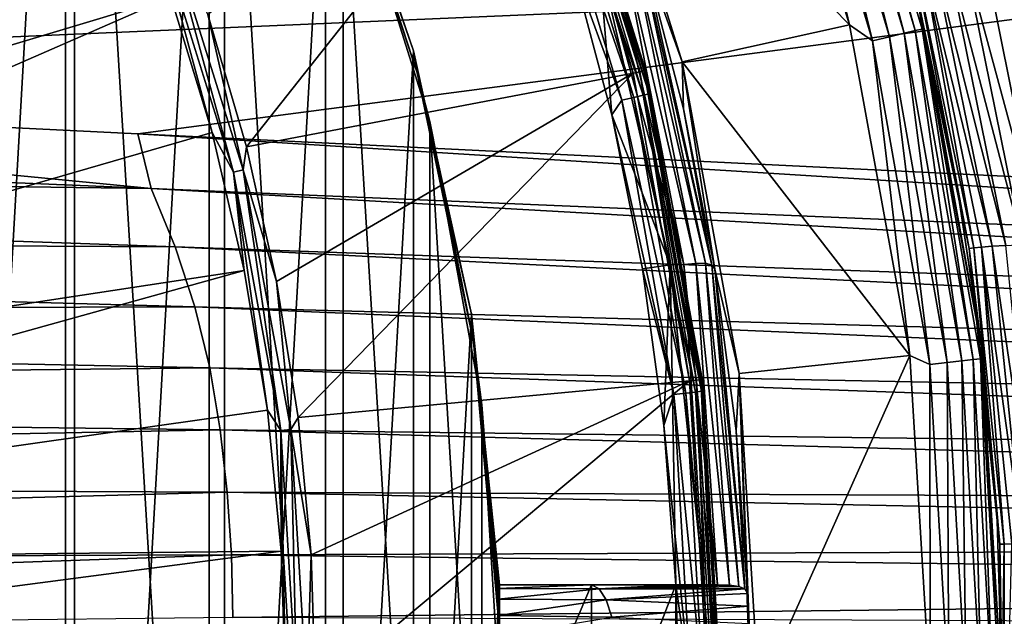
# Model space of a CAD drawing. Header units: metres. Extents: x -139 to 105, y -30 to 40.
# Tile 93 of 153: x 13.18 to 20.01, y 0.53 to 4.67. Entities that reach past the tile are written whole.
import ezdxf

# ---------------------------------------------------------------- set-up
doc = ezdxf.new("R2010")
doc.units = ezdxf.units.M
doc.layers.add('solid_150_SW0003', color=7, linetype='CONTINUOUS')

msp = doc.modelspace()

# ---------------------------------------------------------------- linework, layer by layer
at = {"layer": 'solid_150_SW0003'}
for points in [[(12.332928, 11.002913, 134.132767), (13.500546, 9.535584, 134.132767), (12.332908, -11.002934, 134.132767)], [(12.328773, -10.982498, 130.062759), (13.560813, -9.419492, 130.062759), (12.330071, 10.980847, 130.062759)], [(13.560813, -9.419492, 130.062759), (13.562559, 9.417056, 130.062759), (12.330071, 10.980847, 130.062759)], [(13.500546, 9.535584, 134.132767), (13.500531, -9.535604, 134.132767), (12.332908, -11.002934, 134.132767)], [(13.500546, 9.535584, 134.132767), (14.498085, 7.936541, 134.132767), (13.500531, -9.535604, 134.132767)], [(13.560813, -9.419492, 130.062759), (14.603505, -7.703846, 130.062759), (13.562559, 9.417056, 130.062759)], [(14.603505, -7.703846, 130.062759), (14.604735, 7.701602, 130.062759), (13.562559, 9.417056, 130.062759)], [(14.498085, 7.936541, 134.132767), (14.498075, -7.936558, 134.132767), (13.500531, -9.535604, 134.132767)], [(14.498085, 7.936541, 134.132767), (15.304409, 6.241334, 134.132767), (14.498075, -7.936558, 134.132767)], [(14.603505, -7.703846, 130.062759), (15.427291, -5.883166, 130.062759), (14.604735, 7.701602, 130.062759)], [(15.427291, -5.883166, 130.062759), (15.428066, 5.881128, 130.062759), (14.604735, 7.701602, 130.062759)], [(6.654924, 3.492774, 139.183548), (13.480305, 6.64775, 139.035904), (13.016659, 7.515171, 139.035904)], [(18.939875, 4.637255, 130.062759), (18.238993, 6.895798, 130.062759), (17.119772, 6.495404, 130.062759)], [(18.445606, 6.713652, 130.045731), (18.238993, 6.895798, 130.062759), (18.939875, 4.637255, 130.062759)], [(19.395901, 4.596913, 129.812424), (18.777966, 6.83462, 129.691666), (18.731085, 6.817557, 129.812424)], [(18.777966, 6.83462, 129.691666), (19.444447, 4.608418, 129.691666), (19.418831, 4.786312, 129.562759)], [(19.395901, 4.596913, 129.812424), (19.444447, 4.608418, 129.691666), (18.777966, 6.83462, 129.691666)], [(18.656406, 6.790377, 129.916122), (18.559031, 6.754935, 129.995712), (19.217741, 4.554688, 129.995712)], [(18.731085, 6.817557, 129.812424), (18.656406, 6.790377, 129.916122), (19.318573, 4.578586, 129.916122)], [(19.318573, 4.578586, 129.916122), (18.656406, 6.790377, 129.916122), (19.217741, 4.554688, 129.995712)], [(19.395901, 4.596913, 129.812424), (18.731085, 6.817557, 129.812424), (19.318573, 4.578586, 129.916122)], [(18.559031, 6.754935, 129.995712), (18.445606, 6.713652, 130.045731), (19.10029, 4.526852, 130.045731)], [(19.10029, 4.526852, 130.045731), (18.445606, 6.713652, 130.045731), (18.939875, 4.637255, 130.062759)], [(19.217741, 4.554688, 129.995712), (18.559031, 6.754935, 129.995712), (19.10029, 4.526852, 130.045731)], [(7.02741, 2.665145, 139.183548), (13.480305, 6.64775, 139.035904), (6.654924, 3.492774, 139.183548)], [(7.02741, 2.665145, 139.183548), (13.886226, 5.751863, 139.035904), (13.480305, 6.64775, 139.035904)], [(17.779377, 4.379617, 130.062759), (17.119772, 6.495404, 130.062759), (17.503555, 5.148986, 133.837997)], [(18.939875, 4.637255, 130.062759), (17.119772, 6.495404, 130.062759), (17.779377, 4.379617, 130.062759)], [(14.488581, 4.708992, 138.948135), (14.755654, 3.790017, 138.948135), (16.794144, 6.371415, 136.220627)], [(14.755654, 3.790017, 138.948135), (17.439535, 4.301253, 136.220627), (16.794144, 6.371415, 136.220627)], [(16.839426, 6.386352, 136.158569), (16.794144, 6.371415, 136.220627), (17.439535, 4.301253, 136.220627)], [(17.486437, 4.310019, 136.158569), (16.867485, 6.396993, 136.086136), (16.839426, 6.386352, 136.158569)], [(17.486437, 4.310019, 136.158569), (16.839426, 6.386352, 136.158569), (17.439535, 4.301253, 136.220627)], [(16.867485, 6.396993, 136.086136), (17.524645, 4.323118, 136.008499), (16.875912, 6.403603, 136.008499)], [(16.867485, 6.396993, 136.086136), (17.515575, 4.317202, 136.086136), (17.524645, 4.323118, 136.008499)], [(17.486437, 4.310019, 136.158569), (17.515575, 4.317202, 136.086136), (16.867485, 6.396993, 136.086136)], [(16.875912, 6.403603, 136.008499), (17.524645, 4.323118, 136.008499), (16.875917, 6.403584, 134.432755)], [(16.947737, 6.168471, 134.340317), (16.875917, 6.403584, 134.432755), (17.524652, 4.323082, 134.432755)], [(17.524645, 4.323118, 136.008499), (17.524652, 4.323082, 134.432755), (16.875917, 6.403584, 134.432755)], [(15.304409, 6.241334, 134.132767), (15.304404, -6.241348, 134.132767), (14.498075, -7.936558, 134.132767)], [(15.304409, 6.241334, 134.132767), (15.915881, 4.457899, 134.132767), (15.304404, -6.241348, 134.132767)], [(15.33857, 6.112155, 133.157028), (15.915881, 4.457899, 134.132767), (15.304409, 6.241334, 134.132767)], [(16.845318, 6.131194, 134.190109), (16.907717, 6.153905, 134.256577), (17.507816, 4.149429, 134.256577)], [(16.907717, 6.153905, 134.256577), (16.947737, 6.168471, 134.340317), (17.549257, 4.15925, 134.340317)], [(17.507816, 4.149429, 134.256577), (16.907717, 6.153905, 134.256577), (17.549257, 4.15925, 134.340317)], [(17.549257, 4.15925, 134.340317), (16.947737, 6.168471, 134.340317), (17.524652, 4.323082, 134.432755)], [(15.428066, 5.881128, 130.062759), (15.940856, 4.303403, 133.157028), (15.33857, 6.112155, 133.157028)], [(15.33857, 6.112155, 133.157028), (15.940856, 4.303403, 133.157028), (15.915881, 4.457899, 134.132767)], [(17.443203, 4.134115, 134.190109), (16.766659, 6.102564, 134.147446), (16.845318, 6.131194, 134.190109)], [(16.766659, 6.102564, 134.147446), (17.361753, 4.114811, 134.147446), (17.012045, 5.064517, 134.132767)], [(17.443203, 4.134115, 134.190109), (17.361753, 4.114811, 134.147446), (16.766659, 6.102564, 134.147446)], [(17.443203, 4.134115, 134.190109), (16.845318, 6.131194, 134.190109), (17.507816, 4.149429, 134.256577)], [(15.427291, -5.883166, 130.062759), (16.027563, -3.967514, 130.062759), (15.428066, 5.881128, 130.062759)], [(16.027563, -3.967514, 130.062759), (16.028038, 3.965604, 130.062759), (15.428066, 5.881128, 130.062759)], [(16.028038, 3.965604, 130.062759), (15.940856, 4.303403, 133.157028), (15.428066, 5.881128, 130.062759)], [(7.02741, 2.665145, 139.183548), (14.232684, 4.831345, 139.035904), (13.886226, 5.751863, 139.035904)], [(14.66625, 3.614906, 139.024384), (14.188697, 5.381063, 138.994461), (14.123588, 5.35637, 139.024384)], [(14.123588, 5.35637, 139.024384), (14.232684, 4.831345, 139.035904), (14.518196, 3.890139, 139.035904)], [(14.66625, 3.614906, 139.024384), (14.123588, 5.35637, 139.024384), (14.518196, 3.890139, 139.035904)], [(14.188697, 5.381063, 138.994461), (14.733861, 3.631571, 138.994461), (14.488581, 4.708992, 138.948135)], [(14.66625, 3.614906, 139.024384), (14.733861, 3.631571, 138.994461), (14.188697, 5.381063, 138.994461)], [(17.790079, 2.973887, 134.118393), (17.285675, 5.151345, 134.118393), (17.200523, 5.116028, 134.132767)], [(17.366968, 5.169188, 134.07663), (17.285675, 5.151345, 134.118393), (17.790079, 2.973887, 134.118393)], [(17.433113, 5.179164, 134.011475), (17.366968, 5.169188, 134.07663), (17.872999, 2.981277, 134.07663)], [(17.872999, 2.981277, 134.07663), (17.366968, 5.169188, 134.07663), (17.790079, 2.973887, 134.118393)], [(17.939936, 2.982596, 134.011475), (17.479939, 5.172955, 133.929169), (17.433113, 5.179164, 134.011475)], [(17.939936, 2.982596, 134.011475), (17.433113, 5.179164, 134.011475), (17.872999, 2.981277, 134.07663)], [(17.479939, 5.172955, 133.929169), (17.985769, 2.969814, 133.929169), (17.503555, 5.148986, 133.837997)], [(17.939936, 2.982596, 134.011475), (17.985769, 2.969814, 133.929169), (17.479939, 5.172955, 133.929169)], [(17.985769, 2.969814, 133.929169), (17.789251, 4.053278, 133.837997), (17.503555, 5.148986, 133.837997)], [(17.779377, 4.379617, 130.062759), (17.503555, 5.148986, 133.837997), (17.789251, 4.053278, 133.837997)], [(19.930408, 3.10027, 101.185333), (19.515713, 5.130038, 101.078461), (19.439196, 5.120554, 101.487396)], [(20.025551, 3.106226, 100.807747), (19.612604, 5.139673, 100.673988), (19.515713, 5.130038, 101.078461)], [(20.025551, 3.106226, 100.807747), (19.515713, 5.130038, 101.078461), (19.930408, 3.10027, 101.185333)], [(20.140886, 3.112026, 100.435715), (19.729692, 5.149023, 100.274971), (19.612604, 5.139673, 100.673988)], [(20.140886, 3.112026, 100.435715), (19.612604, 5.139673, 100.673988), (20.025551, 3.106226, 100.807747)], [(20.276052, 3.117553, 100.070358), (19.866917, 5.157908, 99.882553), (19.729692, 5.149023, 100.274971)], [(20.276052, 3.117553, 100.070358), (19.729692, 5.149023, 100.274971), (20.140886, 3.112026, 100.435715)], [(20.024426, 5.166256, 99.498077), (19.866917, 5.157908, 99.882553), (20.276052, 3.117553, 100.070358)], [(17.012045, 5.064517, 134.132767), (17.290586, 4.012408, 134.132767), (17.200523, 5.116028, 134.132767)], [(17.361753, 4.114811, 134.147446), (17.290586, 4.012408, 134.132767), (17.012045, 5.064517, 134.132767)], [(17.290586, 4.012408, 134.132767), (17.695696, 2.972538, 134.132767), (17.200523, 5.116028, 134.132767)], [(17.790079, 2.973887, 134.118393), (17.200523, 5.116028, 134.132767), (17.695696, 2.972538, 134.132767)], [(19.383371, 5.111593, 101.899765), (19.349482, 5.103325, 102.314346), (19.770666, 3.083968, 102.341011)], [(19.349482, 5.103325, 102.314346), (19.429724, 4.741901, 102.729424), (19.678282, 3.572819, 102.729424)], [(19.770666, 3.083968, 102.341011), (19.349482, 5.103325, 102.314346), (19.678282, 3.572819, 102.729424)], [(19.439196, 5.120554, 101.487396), (19.383371, 5.111593, 101.899765), (19.802553, 3.089038, 101.953102)], [(19.802553, 3.089038, 101.953102), (19.383371, 5.111593, 101.899765), (19.770666, 3.083968, 102.341011)], [(19.855923, 3.094463, 101.567459), (19.439196, 5.120554, 101.487396), (19.802553, 3.089038, 101.953102)], [(19.930408, 3.10027, 101.185333), (19.439196, 5.120554, 101.487396), (19.855923, 3.094463, 101.567459)], [(6.290022, 4.260521, 54.283733), (-4.525807, 4.792514, 54.159653), (22.083536, 4.941206, 54.108391)], [(22.083536, 4.941206, 54.108391), (14.002812, 3.881783, 54.37207), (6.290022, 4.260521, 54.283733)], [(22.083536, 4.941206, 54.108391), (32.644566, 2.969643, 54.584759), (14.002812, 3.881783, 54.37207)], [(7.29742, 1.798652, 139.183548), (14.232684, 4.831345, 139.035904), (7.02741, 2.665145, 139.183548)], [(7.29742, 1.798652, 139.183548), (14.518196, 3.890139, 139.035904), (14.232684, 4.831345, 139.035904)], [(19.429724, 4.741901, 102.729424), (19.418831, 4.786312, 126.062759), (19.854172, 2.410733, 126.062759)], [(19.854172, 2.410733, 129.562759), (19.854172, 2.410733, 126.062759), (19.418831, 4.786312, 126.062759)], [(19.418831, 4.786312, 129.562759), (19.854172, 2.410733, 129.562759), (19.418831, 4.786312, 126.062759)], [(19.444447, 4.608418, 129.691666), (19.854172, 2.410733, 129.562759), (19.418831, 4.786312, 129.562759)], [(19.678282, 3.572819, 102.729424), (19.429724, 4.741901, 102.729424), (19.854172, 2.410733, 126.062759)], [(14.733861, 3.631571, 138.994461), (14.755654, 3.790017, 138.948135), (14.488581, 4.708992, 138.948135)], [(19.3594, 2.341542, 130.062759), (18.939875, 4.637255, 130.062759), (17.779377, 4.379617, 130.062759)], [(19.10029, 4.526852, 130.045731), (18.939875, 4.637255, 130.062759), (19.3594, 2.341542, 130.062759)], [(19.318573, 4.578586, 129.916122), (19.217741, 4.554688, 129.995712), (19.616564, 2.292848, 129.995712)], [(19.395901, 4.596913, 129.812424), (19.318573, 4.578586, 129.916122), (19.719488, 2.304878, 129.916122)], [(19.719488, 2.304878, 129.916122), (19.318573, 4.578586, 129.916122), (19.616564, 2.292848, 129.995712)], [(19.798422, 2.314104, 129.812424), (19.444447, 4.608418, 129.691666), (19.395901, 4.596913, 129.812424)], [(19.798422, 2.314104, 129.812424), (19.395901, 4.596913, 129.812424), (19.719488, 2.304878, 129.916122)], [(19.444447, 4.608418, 129.691666), (19.847975, 2.319896, 129.691666), (19.854172, 2.410733, 129.562759)], [(19.798422, 2.314104, 129.812424), (19.847975, 2.319896, 129.691666), (19.444447, 4.608418, 129.691666)], [(19.217741, 4.554688, 129.995712), (19.10029, 4.526852, 130.045731), (19.496677, 2.278835, 130.045731)], [(19.496677, 2.278835, 130.045731), (19.10029, 4.526852, 130.045731), (19.3594, 2.341542, 130.062759)], [(19.616564, 2.292848, 129.995712), (19.217741, 4.554688, 129.995712), (19.496677, 2.278835, 130.045731)], [(15.915881, 4.457899, 134.132767), (15.915878, -4.457909, 134.132767), (15.304404, -6.241348, 134.132767)], [(15.915881, 4.457899, 134.132767), (16.317562, 2.629363, 134.132767), (15.915878, -4.457909, 134.132767)], [(15.940856, 4.303403, 133.157028), (16.317562, 2.629363, 134.132767), (15.915881, 4.457899, 134.132767)], [(17.779377, 4.379617, 130.062759), (17.789251, 4.053278, 133.837997), (18.006428, 2.941958, 133.837997)], [(18.175758, 2.216702, 130.062759), (17.779377, 4.379617, 130.062759), (18.006428, 2.941958, 133.837997)], [(19.3594, 2.341542, 130.062759), (17.779377, 4.379617, 130.062759), (18.175758, 2.216702, 130.062759)], [(17.486437, 4.310019, 136.158569), (17.439535, 4.301253, 136.220627), (17.830936, 2.166995, 136.220627)], [(17.878456, 2.170838, 136.158569), (17.515575, 4.317202, 136.086136), (17.486437, 4.310019, 136.158569)], [(17.878456, 2.170838, 136.158569), (17.486437, 4.310019, 136.158569), (17.830936, 2.166995, 136.220627)], [(17.515575, 4.317202, 136.086136), (17.918108, 2.178054, 136.008499), (17.524645, 4.323118, 136.008499)], [(17.515575, 4.317202, 136.086136), (17.908247, 2.174455, 136.086136), (17.918108, 2.178054, 136.008499)], [(17.878456, 2.170838, 136.158569), (17.908247, 2.174455, 136.086136), (17.515575, 4.317202, 136.086136)], [(17.524645, 4.323118, 136.008499), (17.918108, 2.178054, 136.008499), (17.524652, 4.323082, 134.432755)], [(17.549257, 4.15925, 134.340317), (17.524652, 4.323082, 134.432755), (17.918112, 2.178027, 134.432755)], [(17.918108, 2.178054, 136.008499), (17.918112, 2.178027, 134.432755), (17.524652, 4.323082, 134.432755)], [(-4.390933, 4.28296, 54.263882), (6.290022, 4.260521, 54.283733), (14.094259, 3.500864, 54.45079)], [(-4.157705, 3.745178, 54.382309), (-4.390933, 4.28296, 54.263882), (14.094259, 3.500864, 54.45079)], [(14.094259, 3.500864, 54.45079), (6.290022, 4.260521, 54.283733), (14.002812, 3.881783, 54.37207)], [(14.755654, 3.790017, 138.948135), (14.964503, 2.856087, 138.948135), (17.439535, 4.301253, 136.220627)], [(14.964503, 2.856087, 138.948135), (15.114301, 1.910886, 138.948135), (17.439535, 4.301253, 136.220627)], [(15.114301, 1.910886, 138.948135), (17.830936, 2.166995, 136.220627), (17.439535, 4.301253, 136.220627)], [(16.028038, 3.965604, 130.062759), (16.330641, 2.437283, 133.157028), (15.940856, 4.303403, 133.157028)], [(15.940856, 4.303403, 133.157028), (16.330641, 2.437283, 133.157028), (16.317562, 2.629363, 134.132767)], [(17.361753, 4.114811, 134.147446), (17.722059, 2.071412, 134.147446), (17.290586, 4.012408, 134.132767)], [(17.805201, 2.081129, 134.190109), (17.361753, 4.114811, 134.147446), (17.443203, 4.134115, 134.190109)], [(17.805201, 2.081129, 134.190109), (17.722059, 2.071412, 134.147446), (17.361753, 4.114811, 134.147446)], [(17.443203, 4.134115, 134.190109), (17.507816, 4.149429, 134.256577), (17.871155, 2.088838, 134.256577)], [(17.805201, 2.081129, 134.190109), (17.443203, 4.134115, 134.190109), (17.871155, 2.088838, 134.256577)], [(17.507816, 4.149429, 134.256577), (17.549257, 4.15925, 134.340317), (17.913456, 2.093783, 134.340317)], [(17.871155, 2.088838, 134.256577), (17.507816, 4.149429, 134.256577), (17.913456, 2.093783, 134.340317)], [(17.913456, 2.093783, 134.340317), (17.549257, 4.15925, 134.340317), (17.918112, 2.178027, 134.432755)], [(17.985769, 2.969814, 133.929169), (18.006428, 2.941958, 133.837997), (17.789251, 4.053278, 133.837997)], [(16.027563, -3.967514, 130.062759), (16.389076, -2.000874, 130.062759), (16.028038, 3.965604, 130.062759)], [(16.389076, -2.000874, 130.062759), (16.389299, 1.999041, 130.062759), (16.028038, 3.965604, 130.062759)], [(16.389299, 1.999041, 130.062759), (16.330641, 2.437283, 133.157028), (16.028038, 3.965604, 130.062759)], [(17.290586, 4.012408, 134.132767), (17.503748, 2.942708, 134.132767), (17.695696, 2.972538, 134.132767)], [(17.722059, 2.071412, 134.147446), (17.503748, 2.942708, 134.132767), (17.290586, 4.012408, 134.132767)], [(7.29742, 1.798652, 139.183548), (14.741539, 2.932274, 139.035904), (14.518196, 3.890139, 139.035904)], [(32.577953, 2.722147, 54.636967), (14.002812, 3.881783, 54.37207), (32.644566, 2.969643, 54.584759)], [(14.094259, 3.500864, 54.45079), (14.002812, 3.881783, 54.37207), (32.577953, 2.722147, 54.636967)], [(14.66625, 3.614906, 139.024384), (14.518196, 3.890139, 139.035904), (14.741539, 2.932274, 139.035904)], [(14.733861, 3.631571, 138.994461), (14.964503, 2.856087, 138.948135), (14.755654, 3.790017, 138.948135)], [(-4.157705, 3.745178, 54.382309), (14.094259, 3.500864, 54.45079), (14.261586, 3.096606, 54.540394)], [(-3.968192, 3.191741, 54.510403), (-4.157705, 3.745178, 54.382309), (14.261586, 3.096606, 54.540394)], [(14.995046, 1.820728, 139.024384), (14.733861, 3.631571, 138.994461), (14.66625, 3.614906, 139.024384)], [(14.733861, 3.631571, 138.994461), (15.064172, 1.829122, 138.994461), (14.964503, 2.856087, 138.948135)], [(14.995046, 1.820728, 139.024384), (15.064172, 1.829122, 138.994461), (14.733861, 3.631571, 138.994461)], [(14.66625, 3.614906, 139.024384), (14.741539, 2.932274, 139.035904), (14.901756, 1.961853, 139.035904)], [(14.995046, 1.820728, 139.024384), (14.66625, 3.614906, 139.024384), (14.901756, 1.961853, 139.035904)], [(19.856657, 2.390182, 102.729424), (19.678282, 3.572819, 102.729424), (19.854172, 2.410733, 126.062759)], [(19.770666, 3.083968, 102.341011), (19.678282, 3.572819, 102.729424), (19.856657, 2.390182, 102.729424)], [(14.094259, 3.500864, 54.45079), (32.577953, 2.722147, 54.636967), (32.679749, 2.451223, 54.69775)], [(14.261586, 3.096606, 54.540394), (14.094259, 3.500864, 54.45079), (32.679749, 2.451223, 54.69775)], [(-3.968192, 3.191741, 54.510403), (14.261586, 3.096606, 54.540394), (14.397329, 2.681031, 54.636993)], [(-3.822373, 2.626621, 54.646248), (-3.968192, 3.191741, 54.510403), (14.397329, 2.681031, 54.636993)], [(14.261586, 3.096606, 54.540394), (32.679749, 2.451223, 54.69775), (32.762043, 2.173277, 54.762878)], [(14.397329, 2.681031, 54.636993), (14.261586, 3.096606, 54.540394), (32.762043, 2.173277, 54.762878)], [(19.802553, 3.089038, 101.953102), (19.770666, 3.083968, 102.341011), (19.983303, 1.031603, 102.354416)], [(19.770666, 3.083968, 102.341011), (19.856657, 2.390182, 102.729424), (19.964113, 1.197479, 102.729424)], [(19.983303, 1.031603, 102.354416), (19.770666, 3.083968, 102.341011), (19.964113, 1.197479, 102.729424)], [(19.855923, 3.094463, 101.567459), (19.802553, 3.089038, 101.953102), (20.014114, 1.033302, 101.979935)], [(20.014114, 1.033302, 101.979935), (19.802553, 3.089038, 101.953102), (19.983303, 1.031603, 102.354416)], [(20.139475, 1.037222, 101.239098), (19.930408, 3.10027, 101.185333), (19.855923, 3.094463, 101.567459)], [(20.066116, 1.035163, 101.607735), (19.855923, 3.094463, 101.567459), (20.014114, 1.033302, 101.979935)], [(20.139475, 1.037222, 101.239098), (19.855923, 3.094463, 101.567459), (20.066116, 1.035163, 101.607735)], [(20.233656, 1.039375, 100.875053), (20.025551, 3.106226, 100.807747), (19.930408, 3.10027, 101.185333)], [(20.233656, 1.039375, 100.875053), (19.930408, 3.10027, 101.185333), (20.139475, 1.037222, 101.239098)], [(17.503748, 2.942708, 134.132767), (17.651602, 1.855239, 134.132767), (17.695696, 2.972538, 134.132767)], [(17.722059, 2.071412, 134.147446), (17.651602, 1.855239, 134.132767), (17.503748, 2.942708, 134.132767)], [(17.651602, 1.855239, 134.132767), (17.734148, 0.75, 134.132767), (17.695696, 2.972538, 134.132767)], [(17.790079, 2.973887, 134.118393), (17.695696, 2.972538, 134.132767), (17.929544, 0.75, 134.132767)], [(17.734148, 0.75, 134.132767), (17.929544, 0.75, 134.132767), (17.695696, 2.972538, 134.132767)], [(17.872999, 2.981277, 134.07663), (17.790079, 2.973887, 134.118393), (18.025425, 0.749823, 134.11647)], [(18.025425, 0.749823, 134.11647), (17.790079, 2.973887, 134.118393), (17.929544, 0.75, 134.132767)], [(17.939936, 2.982596, 134.011475), (17.872999, 2.981277, 134.07663), (18.106461, 0.74778, 134.075089)], [(18.106461, 0.74778, 134.075089), (17.872999, 2.981277, 134.07663), (18.025425, 0.749823, 134.11647)], [(18.17304, 0.739652, 134.008606), (17.985769, 2.969814, 133.929169), (17.939936, 2.982596, 134.011475)], [(18.17304, 0.739652, 134.008606), (17.939936, 2.982596, 134.011475), (18.106461, 0.74778, 134.075089)], [(17.985769, 2.969814, 133.929169), (18.214804, 0.721797, 133.929016), (18.006428, 2.941958, 133.837997)], [(18.17304, 0.739652, 134.008606), (18.214804, 0.721797, 133.929016), (17.985769, 2.969814, 133.929169)], [(18.214804, 0.721797, 133.929016), (18.154245, 1.819307, 133.837997), (18.006428, 2.941958, 133.837997)], [(18.175758, 2.216702, 130.062759), (18.006428, 2.941958, 133.837997), (18.154245, 1.819307, 133.837997)], [(7.461017, 0.905931, 139.183548), (14.741539, 2.932274, 139.035904), (7.29742, 1.798652, 139.183548)], [(7.461017, 0.905931, 139.183548), (14.901756, 1.961853, 139.035904), (14.741539, 2.932274, 139.035904)], [(15.064172, 1.829122, 138.994461), (15.114301, 1.910886, 138.948135), (14.964503, 2.856087, 138.948135)], [(-3.822373, 2.626621, 54.646248), (14.397329, 2.681031, 54.636993), (14.5015, 2.257008, 54.739197)], [(14.397329, 2.681031, 54.636993), (32.762043, 2.173277, 54.762878), (32.824844, 1.89009, 54.831486)], [(14.5015, 2.257008, 54.739197), (14.397329, 2.681031, 54.636993), (32.824844, 1.89009, 54.831486)], [(-3.718946, 2.053359, 54.78817), (-3.822373, 2.626621, 54.646248), (14.5015, 2.257008, 54.739197)], [(16.317562, 2.629363, 134.132767), (16.317562, -2.629368, 134.132767), (15.915878, -4.457909, 134.132767)], [(16.317562, 2.629363, 134.132767), (16.511522, 0.75, 134.132767), (16.317562, -2.629368, 134.132767)], [(16.317562, 2.629363, 134.132767), (16.505026, 0.75, 133.760941), (16.511522, 0.75, 134.132767)], [(16.330641, 2.437283, 133.157028), (16.505026, 0.75, 133.760941), (16.317562, 2.629363, 134.132767)], [(16.330641, 2.437283, 133.157028), (16.502728, 0.538673, 133.157028), (16.501684, 0.650542, 133.328049)], [(16.389299, 1.999041, 130.062759), (16.502728, 0.538673, 133.157028), (16.330641, 2.437283, 133.157028)], [(16.330641, 2.437283, 133.157028), (16.501684, 0.650542, 133.328049), (16.502207, 0.723901, 133.532837)], [(16.330641, 2.437283, 133.157028), (16.502207, 0.723901, 133.532837), (16.505026, 0.75, 133.760941)], [(19.847975, 2.319896, 129.691666), (19.983093, 0, 129.691666), (19.854172, 2.410733, 129.562759)], [(19.854172, 2.410733, 129.562759), (19.983093, 0, 129.691666), (19.999994, 0, 129.562759)], [(19.854172, 2.410733, 126.062759), (19.999994, 0, 129.562759), (19.999994, 0, 126.062759)], [(19.854172, 2.410733, 129.562759), (19.999994, 0, 129.562759), (19.854172, 2.410733, 126.062759)], [(19.856657, 2.390182, 102.729424), (19.854172, 2.410733, 126.062759), (19.999994, 0, 126.062759)], [(19.3594, 2.341542, 130.062759), (18.175758, 2.216702, 130.062759), (18.311075, 0, 130.062759)], [(19.499994, 0, 130.062759), (19.3594, 2.341542, 130.062759), (18.311075, 0, 130.062759)], [(19.496677, 2.278835, 130.045731), (19.3594, 2.341542, 130.062759), (19.499994, 0, 130.062759)], [(19.964113, 1.197479, 102.729424), (19.856657, 2.390182, 102.729424), (19.999994, 0, 126.062759)], [(-3.718946, 2.053359, 54.78817), (14.5015, 2.257008, 54.739197), (14.575049, 1.8271, 54.845802)], [(14.5015, 2.257008, 54.739197), (32.824844, 1.89009, 54.831486), (32.868729, 1.603251, 54.902828)], [(14.575049, 1.8271, 54.845802), (14.5015, 2.257008, 54.739197), (32.868729, 1.603251, 54.902828)], [(19.616564, 2.292848, 129.995712), (19.496677, 2.278835, 130.045731), (19.629404, 0, 130.045731)], [(19.496677, 2.278835, 130.045731), (19.499994, 0, 130.062759), (19.629404, 0, 130.045731)], [(19.719488, 2.304878, 129.916122), (19.616564, 2.292848, 129.995712), (19.750107, 0, 129.995712)], [(19.616564, 2.292848, 129.995712), (19.629404, 0, 130.045731), (19.750107, 0, 129.995712)], [(19.798422, 2.314104, 129.812424), (19.719488, 2.304878, 129.916122), (19.853733, 0, 129.916122)], [(19.719488, 2.304878, 129.916122), (19.750107, 0, 129.995712), (19.853733, 0, 129.916122)], [(19.798422, 2.314104, 129.812424), (19.933203, 0, 129.812424), (19.847975, 2.319896, 129.691666)], [(19.798422, 2.314104, 129.812424), (19.853733, 0, 129.916122), (19.933203, 0, 129.812424)], [(19.847975, 2.319896, 129.691666), (19.933203, 0, 129.812424), (19.983093, 0, 129.691666)], [(18.175758, 2.216702, 130.062759), (18.154245, 1.819307, 133.837997), (18.23214, 0.689648, 133.837997)], [(18.175758, 2.216702, 130.062759), (18.253124, 0, 133.382767), (18.311075, 0, 130.062759)], [(18.251808, 0.173262, 133.403046), (18.253124, 0, 133.382767), (18.175758, 2.216702, 130.062759)], [(18.238094, 0.602756, 133.686462), (18.175758, 2.216702, 130.062759), (18.23214, 0.689648, 133.837997)], [(18.248644, 0.337283, 133.462875), (18.251808, 0.173262, 133.403046), (18.175758, 2.216702, 130.062759)], [(18.243576, 0.483144, 133.559113), (18.248644, 0.337283, 133.462875), (18.175758, 2.216702, 130.062759)], [(18.238094, 0.602756, 133.686462), (18.243576, 0.483144, 133.559113), (18.175758, 2.216702, 130.062759)], [(15.114301, 1.910886, 138.948135), (15.204457, 0.958145, 138.948135), (17.830936, 2.166995, 136.220627)], [(15.204457, 0.958145, 138.948135), (15.234617, 0.001624, 138.948135), (17.830936, 2.166995, 136.220627)], [(15.234617, 0.001624, 138.948135), (17.962132, 0, 136.220627), (17.830936, 2.166995, 136.220627)], [(17.878456, 2.170838, 136.158569), (17.830936, 2.166995, 136.220627), (17.962132, 0, 136.220627)], [(18.009768, 0, 136.158569), (17.908247, 2.174455, 136.086136), (17.878456, 2.170838, 136.158569)], [(18.009768, 0, 136.158569), (17.878456, 2.170838, 136.158569), (17.962132, 0, 136.220627)], [(17.908247, 2.174455, 136.086136), (18.039778, 0, 136.086136), (17.918108, 2.178054, 136.008499)], [(18.009768, 0, 136.158569), (18.039778, 0, 136.086136), (17.908247, 2.174455, 136.086136)], [(17.913456, 2.093783, 134.340317), (17.918112, 2.178027, 134.432755), (18.049999, 0, 134.432755)], [(17.918108, 2.178054, 136.008499), (18.049999, 0, 136.008499), (17.918112, 2.178027, 134.432755)], [(18.039778, 0, 136.086136), (18.049999, 0, 136.008499), (17.918108, 2.178054, 136.008499)], [(18.049999, 0, 136.008499), (18.049999, 0, 134.432755), (17.918112, 2.178027, 134.432755)], [(-3.65052, 1.475127, 54.934834), (-3.718946, 2.053359, 54.78817), (14.575049, 1.8271, 54.845802)], [(17.722059, 2.071412, 134.147446), (17.842705, 0, 134.147446), (17.651602, 1.855239, 134.132767)], [(17.805201, 2.081129, 134.190109), (17.926413, 0, 134.190109), (17.722059, 2.071412, 134.147446)], [(17.722059, 2.071412, 134.147446), (17.926413, 0, 134.190109), (17.842705, 0, 134.147446)], [(17.805201, 2.081129, 134.190109), (17.871155, 2.088838, 134.256577), (17.992815, 0, 134.256577)], [(17.805201, 2.081129, 134.190109), (17.992815, 0, 134.256577), (17.926413, 0, 134.190109)], [(17.871155, 2.088838, 134.256577), (17.913456, 2.093783, 134.340317), (18.035404, 0, 134.340317)], [(17.871155, 2.088838, 134.256577), (18.035404, 0, 134.340317), (17.992815, 0, 134.256577)], [(17.913456, 2.093783, 134.340317), (18.049999, 0, 134.432755), (18.035404, 0, 134.340317)], [(16.389076, -2.000874, 130.062759), (16.511517, -0.000902, 130.062759), (16.389299, 1.999041, 130.062759)], [(16.511517, -0.000902, 130.062759), (16.502728, 0.538673, 133.157028), (16.389299, 1.999041, 130.062759)], [(7.461017, 0.905931, 139.183548), (14.998161, 0.983031, 139.035904), (14.901756, 1.961853, 139.035904)], [(14.995046, 1.820728, 139.024384), (14.901756, 1.961853, 139.035904), (14.998161, 0.983031, 139.035904)], [(15.064172, 1.829122, 138.994461), (15.204457, 0.958145, 138.948135), (15.114301, 1.910886, 138.948135)], [(17.842705, 0, 134.147446), (17.734148, 0.75, 134.132767), (17.651602, 1.855239, 134.132767)], [(-3.65052, 1.475127, 54.934834), (14.575049, 1.8271, 54.845802), (14.623325, 1.393599, 54.955837)], [(14.575049, 1.8271, 54.845802), (32.868729, 1.603251, 54.902828), (32.896999, 1.314179, 54.976299)], [(14.623325, 1.393599, 54.955837), (14.575049, 1.8271, 54.845802), (32.896999, 1.314179, 54.976299)], [(15.10518, 0, 139.024384), (15.064172, 1.829122, 138.994461), (14.995046, 1.820728, 139.024384)], [(14.995046, 1.820728, 139.024384), (14.998161, 0.983031, 139.035904), (15.030342, 0, 139.035904)], [(15.10518, 0, 139.024384), (14.995046, 1.820728, 139.024384), (15.030342, 0, 139.035904)], [(15.064172, 1.829122, 138.994461), (15.174813, 0, 138.994461), (15.204457, 0.958145, 138.948135)], [(15.10518, 0, 139.024384), (15.174813, 0, 138.994461), (15.064172, 1.829122, 138.994461)], [(18.214804, 0.721797, 133.929016), (18.23214, 0.689648, 133.837997), (18.154245, 1.819307, 133.837997)], [(-3.608888, 0.8949, 55.085026), (-3.65052, 1.475127, 54.934834), (14.623325, 1.393599, 54.955837)], [(-3.608888, 0.8949, 55.085026), (14.623325, 1.393599, 54.955837), (14.652261, 0.958658, 55.068428)], [(14.623325, 1.393599, 54.955837), (32.896999, 1.314179, 54.976299), (32.913334, 1.024209, 55.051365)], [(14.652261, 0.958658, 55.068428), (14.623325, 1.393599, 54.955837), (32.913334, 1.024209, 55.051365)], [(19.999994, -0.001104, 102.729424), (19.964113, 1.197479, 102.729424), (19.999994, 0, 126.062759)], [(19.983303, 1.031603, 102.354416), (19.964113, 1.197479, 102.729424), (19.999994, -0.001104, 102.729424)], [(20.014114, 1.033302, 101.979935), (19.983303, 1.031603, 102.354416), (19.983335, -1.031711, 102.354416)], [(19.983335, -1.031711, 102.354416), (19.983303, 1.031603, 102.354416), (19.999994, -0.001104, 102.729424)], [(20.014143, -1.033444, 101.979935), (20.014114, 1.033302, 101.979935), (19.983335, -1.031711, 102.354416)], [(20.066116, 1.035163, 101.607735), (20.014114, 1.033302, 101.979935), (20.014143, -1.033444, 101.979935)], [(-3.593219, 0.314424, 55.237972), (-3.608888, 0.8949, 55.085026), (14.652261, 0.958658, 55.068428)], [(-3.593219, 0.314424, 55.237972), (14.652261, 0.958658, 55.068428), (14.662449, 0.523535, 55.183018)], [(7.515816, 0, 139.183548), (14.998161, 0.983031, 139.035904), (7.461017, 0.905931, 139.183548)], [(7.515816, 0, 139.183548), (15.030342, 0, 139.035904), (14.998161, 0.983031, 139.035904)], [(14.652261, 0.958658, 55.068428), (32.913334, 1.024209, 55.051365), (32.918121, 0.734124, 55.12767)], [(14.662449, 0.523535, 55.183018), (14.652261, 0.958658, 55.068428), (32.918121, 0.734124, 55.12767)], [(15.174813, 0, 138.994461), (15.234617, 0.001624, 138.948135), (15.204457, 0.958145, 138.948135)], [(14.662449, 0.523535, 55.183018), (32.918121, 0.734124, 55.12767), (32.909569, 0.444343, 55.205002)], [(16.511522, 0.75, 134.132767), (16.511522, -0.75, 134.132767), (16.317562, -2.629368, 134.132767)], [(16.502207, 0.723901, 133.532837), (16.501684, 0.650542, 133.328049), (17.203667, 0.723381, 133.934723)], [(16.501684, 0.650542, 133.328049), (17.251028, 0.646236, 133.752136), (17.203667, 0.723381, 133.934723)], [(16.502207, 0.723901, 133.532837), (17.203667, 0.723381, 133.934723), (17.149038, 0.75, 134.132767)], [(16.505026, 0.75, 133.760941), (16.502207, 0.723901, 133.532837), (17.149038, 0.75, 134.132767)], [(16.511522, 0.75, 134.132767), (16.505026, 0.75, 133.760941), (17.149038, 0.75, 134.132767)], [(17.149038, 0.75, 134.132767), (17.149038, -0.75, 134.132767), (16.511522, -0.75, 134.132767)], [(16.511522, 0.75, 134.132767), (17.149038, 0.75, 134.132767), (16.511522, -0.75, 134.132767)], [(17.149038, -0.75, 134.132767), (17.734148, 0.75, 134.132767), (17.734148, -0.75, 134.132767)], [(17.149038, 0.75, 134.132767), (17.734148, 0.75, 134.132767), (17.149038, -0.75, 134.132767)], [(17.149038, 0.75, 134.132767), (17.203667, 0.723381, 133.934723), (17.734148, 0.75, 134.132767)], [(17.203667, 0.723381, 133.934723), (17.929544, 0.75, 134.132767), (17.734148, 0.75, 134.132767)], [(17.203667, 0.723381, 133.934723), (18.025425, 0.749823, 134.11647), (17.929544, 0.75, 134.132767)], [(17.203667, 0.723381, 133.934723), (18.106461, 0.74778, 134.075089), (18.025425, 0.749823, 134.11647)], [(17.203667, 0.723381, 133.934723), (18.17304, 0.739652, 134.008606), (18.106461, 0.74778, 134.075089)], [(17.203667, 0.723381, 133.934723), (18.214804, 0.721797, 133.929016), (18.17304, 0.739652, 134.008606)], [(17.203667, 0.723381, 133.934723), (17.251028, 0.646236, 133.752136), (18.214804, 0.721797, 133.929016)], [(17.251028, 0.646236, 133.752136), (18.23214, 0.689648, 133.837997), (18.214804, 0.721797, 133.929016)], [(17.251028, 0.646236, 133.752136), (18.238094, 0.602756, 133.686462), (18.23214, 0.689648, 133.837997)], [(17.746019, 0.37588, 134.132767), (17.734148, -0.75, 134.132767), (17.734148, 0.75, 134.132767)], [(17.842705, 0, 134.147446), (17.746019, 0.37588, 134.132767), (17.734148, 0.75, 134.132767)], [(16.501684, 0.650542, 133.328049), (16.502728, 0.538673, 133.157028), (17.251028, 0.646236, 133.752136)], [(16.502728, 0.538673, 133.157028), (17.292233, 0.525108, 133.59726), (17.251028, 0.646236, 133.752136)], [(17.251028, 0.646236, 133.752136), (17.292233, 0.525108, 133.59726), (18.238094, 0.602756, 133.686462)], [(17.292233, 0.525108, 133.59726), (18.243576, 0.483144, 133.559113), (18.238094, 0.602756, 133.686462)], [(16.502728, 0.538673, 133.157028), (16.506769, 0.395898, 133.030457), (17.292233, 0.525108, 133.59726)], [(16.511517, -0.000902, 130.062759), (16.506769, 0.395898, 133.030457), (16.502728, 0.538673, 133.157028)]]:
    msp.add_3dface(points, dxfattribs=at)

doc.saveas('drawing.dxf')
